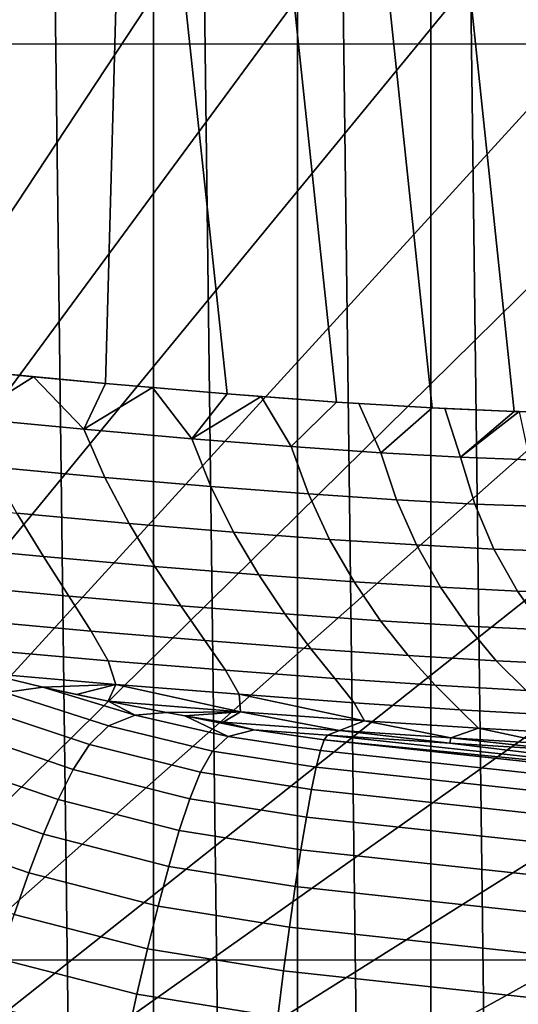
# Model space of a CAD drawing. Header units: metres. Extents: x -248 to 28, y -28 to 28.
# Tile 70 of 256: x -205.921 to -205.274, y 1.139 to 2.419. Entities that reach past the tile are written whole.
import ezdxf

# ---------------------------------------------------------------- set-up
doc = ezdxf.new("R2010")
doc.units = ezdxf.units.M
doc.layers.add('solid_10_061_053_XXX', color=7, linetype='CONTINUOUS')

msp = doc.modelspace()

# ---------------------------------------------------------------- linework, layer by layer
at = {"layer": 'solid_10_061_053_XXX'}
for points in [[(-205.948746, 8.26752, 131.31012), (-205.948761, -8.267564, 131.310135), (-205.747452, -7.709269, 131.236862)], [(-205.747437, 7.709233, 131.236847), (-205.948746, 8.26752, 131.31012), (-205.747452, -7.709269, 131.236862)], [(-205.747437, 7.709233, 131.236847), (-205.747452, -7.709269, 131.236862), (-205.560257, -7.145372, 131.168732)], [(-205.560242, 7.145336, 131.168716), (-205.747437, 7.709233, 131.236847), (-205.560257, -7.145372, 131.168732)], [(-205.560242, 7.145336, 131.168716), (-205.560257, -7.145372, 131.168732), (-205.387314, -6.576283, 131.105789)], [(-205.387314, 6.576236, 131.105774), (-205.560242, 7.145336, 131.168716), (-205.387314, -6.576283, 131.105789)], [(-205.387314, 6.576236, 131.105774), (-205.387314, -6.576283, 131.105789), (-205.228806, -6.002496, 131.04808)], [(-205.22879, 6.002436, 131.04808), (-205.387314, 6.576236, 131.105774), (-205.228806, -6.002496, 131.04808)], [(-246.214905, 3.586391, 146.17865), (-204.467575, 3.574536, 130.983856), (-204.31839, 2.386965, 130.92955), (-246.364685, 2.39914, 146.233154)], [(-205.849884, 3.306983, 187.209518), (-206.014694, 3.390637, 187.269501), (-206.691895, 1.68712, 187.62648), (-206.609894, 1.645496, 187.596619)], [(-205.689423, 3.214266, 187.151108), (-205.849884, 3.306983, 187.209518), (-206.609894, 1.645496, 187.596619), (-206.530045, 1.599361, 187.567566)], [(-205.533737, 3.112738, 187.094452), (-205.689423, 3.214266, 187.151108), (-206.530045, 1.599361, 187.567566), (-206.452591, 1.548843, 187.539368)], [(-205.383255, 3.002678, 187.039673), (-205.533737, 3.112738, 187.094452), (-206.452591, 1.548843, 187.539368), (-206.377701, 1.494079, 187.512115)], [(-205.777863, 3.111897, 127.662163), (-205.809738, 1.945975, 127.451515), (-205.982361, 1.962346, 127.301712), (-205.936279, 3.120202, 127.497513)], [(-205.777863, 3.111897, 127.662163), (-205.651825, 1.932435, 127.616341), (-205.809738, 1.945975, 127.451515)], [(-205.509949, 1.921823, 127.79483), (-205.651825, 1.932435, 127.616341), (-205.777863, 3.111897, 127.662163), (-205.635544, 3.105356, 127.840523)], [(-205.385223, 1.914199, 127.985512), (-205.509949, 1.921823, 127.79483), (-205.635544, 3.105356, 127.840523), (-205.510529, 3.100611, 128.031113)], [(-205.278717, 1.909632, 128.186783), (-205.385223, 1.914199, 127.985512), (-205.510529, 3.100611, 128.031113), (-205.403824, 3.097704, 128.23233)], [(-205.403824, 3.097704, 128.23233), (-205.317322, 3.096648, 128.439728), (-205.192291, 1.90812, 128.394226), (-205.278717, 1.909632, 128.186783)], [(-205.192291, 1.90812, 128.394226), (-205.317322, 3.096648, 128.439728), (-204.537064, 3.096648, 130.583481), (-204.412033, 1.90812, 130.537979)], [(-205.238403, 2.884388, 186.986954), (-205.383255, 3.002678, 187.039673), (-206.377701, 1.494079, 187.512115), (-206.305634, 1.43522, 187.485886)], [(-205.099548, 2.758193, 186.936417), (-205.238403, 2.884388, 186.986954), (-206.305634, 1.43522, 187.485886), (-206.236542, 1.372427, 187.460739)], [(-204.967102, 2.624437, 186.888214), (-205.099548, 2.758193, 186.936417), (-206.236542, 1.372427, 187.460739), (-206.170639, 1.305873, 187.436752)], [(-204.841415, 2.483488, 186.842468), (-204.967102, 2.624437, 186.888214), (-206.170639, 1.305873, 187.436752), (-206.108093, 1.235739, 187.413986)], [(-204.722824, 2.335732, 186.799301), (-204.841415, 2.483488, 186.842468), (-206.108093, 1.235739, 187.413986), (-206.049088, 1.162218, 187.392502)], [(-246.364685, 2.39914, 146.233154), (-204.31839, 2.386965, 130.92955), (-204.228943, 1.196199, 130.897003), (-246.45488, 1.205112, 146.265991)], [(-204.611664, 2.181573, 186.758835), (-204.722824, 2.335732, 186.799301), (-206.049088, 1.162218, 187.392502), (-205.993774, 1.085512, 187.372375)], [(-204.508255, 2.021435, 186.721207), (-204.611664, 2.181573, 186.758835), (-205.993774, 1.085512, 187.372375), (-205.942322, 1.00583, 187.353653)], [(-204.412842, 1.855757, 186.686478), (-204.508255, 2.021435, 186.721207), (-205.942322, 1.00583, 187.353653), (-205.894852, 0.923392, 187.336365)], [(-205.989136, 1.900767, 127.285286), (-205.982361, 1.962346, 127.301712), (-205.903458, 1.954687, 127.36673)], [(-205.809738, 1.945975, 127.451515), (-205.903458, 1.954687, 127.36673), (-205.982361, 1.962346, 127.301712)], [(-205.989136, 1.900767, 127.285286), (-205.903458, 1.954687, 127.36673), (-205.838089, 1.8864, 127.412865)], [(-205.838089, 1.8864, 127.412865), (-205.903458, 1.954687, 127.36673), (-205.809738, 1.945975, 127.451515)], [(-205.838089, 1.8864, 127.412865), (-205.809738, 1.945975, 127.451515), (-205.748932, 1.940578, 127.511414)], [(-205.651825, 1.932435, 127.616341), (-205.748932, 1.940578, 127.511414), (-205.809738, 1.945975, 127.451515)], [(-205.838089, 1.8864, 127.412865), (-205.748932, 1.940578, 127.511414), (-205.697586, 1.874091, 127.552071)], [(-205.697586, 1.874091, 127.552071), (-205.748932, 1.940578, 127.511414), (-205.651825, 1.932435, 127.616341)], [(-205.697586, 1.874091, 127.552071), (-205.651825, 1.932435, 127.616341), (-205.607788, 1.928962, 127.668205)], [(-205.697586, 1.874091, 127.552071), (-205.607788, 1.928962, 127.668205), (-205.568604, 1.863922, 127.70211)], [(-205.509949, 1.921823, 127.79483), (-205.607788, 1.928962, 127.668205), (-205.651825, 1.932435, 127.616341)], [(-205.568604, 1.863922, 127.70211), (-205.607788, 1.928962, 127.668205), (-205.509949, 1.921823, 127.79483)], [(-205.451965, 1.855946, 127.862053), (-205.568604, 1.863922, 127.70211), (-205.509949, 1.921823, 127.79483), (-205.480835, 1.919877, 127.836014)], [(-205.385223, 1.914199, 127.985512), (-205.480835, 1.919877, 127.836014), (-205.509949, 1.921823, 127.79483)], [(-205.451965, 1.855946, 127.862053), (-205.480835, 1.919877, 127.836014), (-205.385223, 1.914199, 127.985512)], [(-205.34845, 1.850209, 128.030899), (-205.451965, 1.855946, 127.862053), (-205.385223, 1.914199, 127.985512), (-205.368835, 1.913356, 128.013718)], [(-205.278717, 1.909632, 128.186783), (-205.368835, 1.913356, 128.013718), (-205.385223, 1.914199, 127.985512)], [(-205.34845, 1.850209, 128.030899), (-205.368835, 1.913356, 128.013718), (-205.278717, 1.909632, 128.186783)], [(-205.34845, 1.850209, 128.030899), (-205.278717, 1.909632, 128.186783), (-205.272446, 1.909442, 128.200211)], [(-205.34845, 1.850209, 128.030899), (-205.272446, 1.909442, 128.200211), (-205.258789, 1.846762, 128.207657)], [(-205.272446, 1.909442, 128.200211), (-205.278717, 1.909632, 128.186783), (-205.192291, 1.90812, 128.394226)], [(-205.989136, 1.900767, 127.285286), (-205.838089, 1.8864, 127.412865), (-205.810638, 1.82381, 127.415337), (-205.958786, 1.837594, 127.287987)], [(-205.838089, 1.8864, 127.412865), (-205.697586, 1.874091, 127.552071), (-205.672821, 1.812004, 127.553932), (-205.810638, 1.82381, 127.415337)], [(-205.697586, 1.874091, 127.552071), (-205.568604, 1.863922, 127.70211), (-205.546265, 1.802255, 127.703011), (-205.672821, 1.812004, 127.553932)], [(-205.568604, 1.863922, 127.70211), (-205.451965, 1.855946, 127.862053), (-205.431717, 1.794609, 127.861649), (-205.546265, 1.802255, 127.703011)], [(-204.325714, 1.684992, 186.65477), (-204.412842, 1.855757, 186.686478), (-205.894852, 0.923392, 187.336365), (-205.851501, 0.838422, 187.320587)], [(-205.451965, 1.855946, 127.862053), (-205.34845, 1.850209, 128.030899), (-205.329956, 1.789111, 128.028915), (-205.431717, 1.794609, 127.861649)], [(-205.34845, 1.850209, 128.030899), (-205.258789, 1.846762, 128.207657), (-205.241684, 1.78581, 128.203827), (-205.329956, 1.789111, 128.028915)], [(-205.958786, 1.837594, 127.287987), (-205.810638, 1.82381, 127.415337), (-205.779312, 1.764007, 127.411278), (-205.925308, 1.777254, 127.28373)], [(-205.810638, 1.82381, 127.415337), (-205.672821, 1.812004, 127.553932), (-205.643478, 1.752666, 127.549767), (-205.779312, 1.764007, 127.411278)], [(-205.672821, 1.812004, 127.553932), (-205.546265, 1.802255, 127.703011), (-205.518661, 1.743305, 127.698441), (-205.643478, 1.752666, 127.549767)], [(-206.080505, 1.792325, 127.167816), (-205.925308, 1.777254, 127.28373), (-205.890579, 1.72084, 127.271446), (-206.044617, 1.735396, 127.15461)], [(-205.546265, 1.802255, 127.703011), (-205.431717, 1.794609, 127.861649), (-205.40564, 1.735963, 127.856422), (-205.518661, 1.743305, 127.698441)], [(-205.431717, 1.794609, 127.861649), (-205.329956, 1.789111, 128.028915), (-205.305115, 1.730684, 128.022797), (-205.40564, 1.735963, 127.856422)], [(-205.329956, 1.789111, 128.028915), (-205.241684, 1.78581, 128.203827), (-205.217804, 1.727518, 128.196625), (-205.305115, 1.730684, 128.022797)], [(-205.925308, 1.777254, 127.28373), (-205.779312, 1.764007, 127.411278), (-205.745667, 1.708045, 127.399696), (-205.890579, 1.72084, 127.271446)], [(-205.779312, 1.764007, 127.411278), (-205.643478, 1.752666, 127.549767), (-205.610794, 1.697094, 127.538696), (-205.745667, 1.708045, 127.399696)], [(-205.643478, 1.752666, 127.549767), (-205.518661, 1.743305, 127.698441), (-205.486847, 1.688058, 127.687691), (-205.610794, 1.697094, 127.538696)], [(-205.518661, 1.743305, 127.698441), (-205.40564, 1.735963, 127.856422), (-205.374542, 1.68097, 127.845825), (-205.486847, 1.688058, 127.687691)], [(-206.044617, 1.735396, 127.15461), (-205.890579, 1.72084, 127.271446), (-205.857376, 1.66944, 127.249352), (-206.011871, 1.68364, 127.131149)], [(-205.40564, 1.735963, 127.856422), (-205.305115, 1.730684, 128.022797), (-205.274582, 1.675875, 128.012222), (-205.374542, 1.68097, 127.845825)], [(-205.305115, 1.730684, 128.022797), (-205.217804, 1.727518, 128.196625), (-205.187653, 1.672823, 128.185944), (-205.274582, 1.675875, 128.012222)], [(-205.890579, 1.72084, 127.271446), (-205.745667, 1.708045, 127.399696), (-205.712021, 1.656957, 127.378944), (-205.857376, 1.66944, 127.249352)], [(-205.745667, 1.708045, 127.399696), (-205.610794, 1.697094, 127.538696), (-205.576736, 1.646276, 127.519257), (-205.712021, 1.656957, 127.378944)], [(-205.610794, 1.697094, 127.538696), (-205.486847, 1.688058, 127.687691), (-205.452362, 1.637462, 127.66954), (-205.576736, 1.646276, 127.519257)], [(-206.011871, 1.68364, 127.131149), (-205.857376, 1.66944, 127.249352), (-205.828537, 1.624038, 127.215813), (-205.985565, 1.638091, 127.095711)], [(-204.247116, 1.509609, 186.62616), (-204.325714, 1.684992, 186.65477), (-205.851501, 0.838422, 187.320587), (-205.812378, 0.751154, 187.306351)], [(-205.486847, 1.688058, 127.687691), (-205.374542, 1.68097, 127.845825), (-205.33963, 1.630548, 127.828941), (-205.452362, 1.637462, 127.66954)], [(-205.374542, 1.68097, 127.845825), (-205.274582, 1.675875, 128.012222), (-205.239243, 1.625579, 127.996582), (-205.33963, 1.630548, 127.828941)], [(-205.857376, 1.66944, 127.249352), (-205.712021, 1.656957, 127.378944), (-205.680771, 1.611682, 127.347504), (-205.828537, 1.624038, 127.215813)], [(-205.274582, 1.675875, 128.012222), (-205.187653, 1.672823, 128.185944), (-205.151886, 1.622604, 128.171539), (-205.239243, 1.625579, 127.996582)], [(-205.712021, 1.656957, 127.378944), (-205.576736, 1.646276, 127.519257), (-205.543228, 1.601107, 127.49012), (-205.680771, 1.611682, 127.347504)], [(-205.576736, 1.646276, 127.519257), (-205.452362, 1.637462, 127.66954), (-205.416779, 1.592381, 127.642883), (-205.543228, 1.601107, 127.49012)], [(-205.828537, 1.624038, 127.215813), (-205.806366, 1.585461, 127.169838), (-205.968369, 1.599603, 127.047302), (-205.985565, 1.638091, 127.095711)], [(-205.452362, 1.637462, 127.66954), (-205.33963, 1.630548, 127.828941), (-205.302155, 1.585534, 127.804932), (-205.416779, 1.592381, 127.642883)], [(-205.33963, 1.630548, 127.828941), (-205.239243, 1.625579, 127.996582), (-205.200089, 1.580612, 127.975372), (-205.302155, 1.585534, 127.804932)], [(-205.680771, 1.611682, 127.347504), (-205.653915, 1.573018, 127.304466), (-205.806366, 1.585461, 127.169838), (-205.828537, 1.624038, 127.215813)], [(-205.543228, 1.601107, 127.49012), (-205.511993, 1.562363, 127.450462), (-205.653915, 1.573018, 127.304466), (-205.680771, 1.611682, 127.347504)], [(-205.416779, 1.592381, 127.642883), (-205.381531, 1.553571, 127.607056), (-205.511993, 1.562363, 127.450462), (-205.543228, 1.601107, 127.49012)], [(-205.806366, 1.585461, 127.169838), (-205.796417, 1.554687, 127.108261), (-205.9664, 1.569217, 126.982979), (-205.968369, 1.599603, 127.047302)], [(-205.302155, 1.585534, 127.804932), (-205.26329, 1.546669, 127.773323), (-205.381531, 1.553571, 127.607056), (-205.416779, 1.592381, 127.642883)], [(-205.653915, 1.573018, 127.304466), (-205.636032, 1.541855, 127.246788), (-205.796417, 1.554687, 127.108261), (-205.806366, 1.585461, 127.169838)], [(-205.200089, 1.580612, 127.975372), (-205.158066, 1.541706, 127.948318), (-205.26329, 1.546669, 127.773323), (-205.302155, 1.585534, 127.804932)], [(-205.891296, 1.551196, 127.003395), (-205.9664, 1.569217, 126.982979), (-205.796417, 1.554687, 127.108261)], [(-205.940872, 1.544256, 126.94606), (-205.9664, 1.569217, 126.982979), (-205.891296, 1.551196, 127.003395)], [(-205.511993, 1.562363, 127.450462), (-205.48671, 1.530856, 127.39756), (-205.636032, 1.541855, 127.246788), (-205.653915, 1.573018, 127.304466)], [(-205.381531, 1.553571, 127.607056), (-205.349503, 1.521775, 127.559715), (-205.48671, 1.530856, 127.39756), (-205.511993, 1.562363, 127.450462)], [(-205.940872, 1.544256, 126.94606), (-205.891296, 1.551196, 127.003395), (-205.771545, 1.514623, 126.995804), (-205.806122, 1.500683, 126.937981)], [(-205.891296, 1.551196, 127.003395), (-205.796417, 1.554687, 127.108261), (-205.847626, 1.541414, 127.015427)], [(-205.891296, 1.551196, 127.003395), (-205.847626, 1.541414, 127.015427), (-205.806564, 1.532719, 127.026825)], [(-205.771545, 1.514623, 126.995804), (-205.891296, 1.551196, 127.003395), (-205.806564, 1.532719, 127.026825)], [(-205.796417, 1.554687, 127.108261), (-205.806564, 1.532719, 127.026825), (-205.847626, 1.541414, 127.015427)], [(-205.796417, 1.554687, 127.108261), (-205.634552, 1.519172, 127.169617), (-205.806564, 1.532719, 127.026825)], [(-205.796417, 1.554687, 127.108261), (-205.636032, 1.541855, 127.246788), (-205.634552, 1.519172, 127.169617)], [(-205.26329, 1.546669, 127.773323), (-205.225235, 1.514645, 127.732285), (-205.349503, 1.521775, 127.559715), (-205.381531, 1.553571, 127.607056)], [(-205.974274, 1.52436, 126.891426), (-205.940872, 1.544256, 126.94606), (-205.806122, 1.500683, 126.937981), (-205.830872, 1.476573, 126.88282)], [(-205.636032, 1.541855, 127.246788), (-205.473312, 1.507428, 127.326897), (-205.634552, 1.519172, 127.169617)], [(-205.636032, 1.541855, 127.246788), (-205.48671, 1.530856, 127.39756), (-205.473312, 1.507428, 127.326897)], [(-206.00148, 1.494997, 126.840553), (-205.974274, 1.52436, 126.891426), (-205.830872, 1.476573, 126.88282), (-205.851761, 1.444252, 126.831589)], [(-205.730576, 1.518031, 127.048065), (-205.806564, 1.532719, 127.026825), (-205.634552, 1.519172, 127.169617)], [(-205.771545, 1.514623, 126.995804), (-205.806564, 1.532719, 127.026825), (-205.730576, 1.518031, 127.048065)], [(-205.349503, 1.521775, 127.559715), (-205.325211, 1.497723, 127.496979), (-205.473312, 1.507428, 127.326897), (-205.48671, 1.530856, 127.39756)], [(-205.806122, 1.500683, 126.937981), (-205.771545, 1.514623, 126.995804), (-205.65065, 1.48679, 126.9888), (-205.670822, 1.467883, 126.930122)], [(-205.65065, 1.48679, 126.9888), (-205.771545, 1.514623, 126.995804), (-205.730576, 1.518031, 127.048065), (-205.706787, 1.513837, 127.054749)], [(-205.730576, 1.518031, 127.048065), (-205.634552, 1.519172, 127.169617), (-205.706787, 1.513837, 127.054749)], [(-205.634552, 1.519172, 127.169617), (-205.657211, 1.505762, 127.068726), (-205.706787, 1.513837, 127.054749)], [(-205.616516, 1.495479, 127.048965), (-205.706787, 1.513837, 127.054749), (-205.657211, 1.505762, 127.068726)], [(-205.65065, 1.48679, 126.9888), (-205.706787, 1.513837, 127.054749), (-205.616516, 1.495479, 127.048965)], [(-205.634552, 1.519172, 127.169617), (-205.505997, 1.494785, 127.207069), (-205.657211, 1.505762, 127.068726)], [(-205.634552, 1.519172, 127.169617), (-205.473312, 1.507428, 127.326897), (-205.505997, 1.494785, 127.207069)], [(-205.225235, 1.514645, 127.732285), (-205.191269, 1.490099, 127.678734), (-205.325211, 1.497723, 127.496979), (-205.349503, 1.521775, 127.559715)], [(-205.830872, 1.476573, 126.88282), (-205.806122, 1.500683, 126.937981), (-205.670822, 1.467883, 126.930122), (-205.686478, 1.440634, 126.874435)], [(-204.177231, 1.330088, 186.600723), (-204.247116, 1.509609, 186.62616), (-205.812378, 0.751154, 187.306351), (-205.777618, 0.661828, 187.293701)], [(-205.616516, 1.495479, 127.048965), (-205.657211, 1.505762, 127.068726), (-205.505997, 1.494785, 127.207069), (-205.52153, 1.488744, 127.106949)], [(-205.473312, 1.507428, 127.326897), (-205.361359, 1.48505, 127.359589), (-205.505997, 1.494785, 127.207069)], [(-205.473312, 1.507428, 127.326897), (-205.325211, 1.497723, 127.496979), (-205.361359, 1.48505, 127.359589)], [(-205.325211, 1.497723, 127.496979), (-205.228302, 1.477017, 127.522606), (-205.361359, 1.48505, 127.359589)], [(-205.325211, 1.497723, 127.496979), (-205.191269, 1.490099, 127.678734), (-205.228302, 1.477017, 127.522606)], [(-206.026321, 1.458097, 126.794525), (-206.00148, 1.494997, 126.840553), (-205.851761, 1.444252, 126.831589), (-205.871262, 1.40501, 126.785278)], [(-205.535995, 1.446996, 126.922546), (-205.670822, 1.467883, 126.930122), (-205.65065, 1.48679, 126.9888), (-205.530441, 1.4687, 126.98204)], [(-205.530441, 1.4687, 126.98204), (-205.65065, 1.48679, 126.9888), (-205.616516, 1.495479, 127.048965), (-205.525589, 1.482696, 127.043869)], [(-205.525589, 1.482696, 127.043869), (-205.616516, 1.495479, 127.048965), (-205.52153, 1.488744, 127.106949)], [(-205.525589, 1.482696, 127.043869), (-205.52153, 1.488744, 127.106949), (-204.877869, 1.419256, 127.072197)], [(-205.505997, 1.494785, 127.207069), (-205.362411, 1.478185, 127.270126), (-205.52153, 1.488744, 127.106949)], [(-204.877869, 1.419256, 127.072197), (-205.52153, 1.488744, 127.106949), (-205.362411, 1.478185, 127.270126)], [(-205.505997, 1.494785, 127.207069), (-205.361359, 1.48505, 127.359589), (-205.362411, 1.478185, 127.270126)], [(-205.361359, 1.48505, 127.359589), (-205.215469, 1.469407, 127.446083), (-205.362411, 1.478185, 127.270126)], [(-205.361359, 1.48505, 127.359589), (-205.228302, 1.477017, 127.522606), (-205.215469, 1.469407, 127.446083)], [(-205.851761, 1.444252, 126.831589), (-205.830872, 1.476573, 126.88282), (-205.686478, 1.440634, 126.874435), (-205.700516, 1.406049, 126.822823)], [(-204.239777, 1.329311, 126.912338), (-205.530441, 1.4687, 126.98204), (-205.525589, 1.482696, 127.043869), (-204.234924, 1.343343, 126.974258)], [(-204.234924, 1.343343, 126.974258), (-205.525589, 1.482696, 127.043869), (-204.877869, 1.419256, 127.072197)], [(-204.877869, 1.419256, 127.072197), (-205.362411, 1.478185, 127.270126), (-205.215469, 1.469407, 127.446083), (-204.230881, 1.349411, 127.037392)], [(-205.542175, 1.417935, 126.866341), (-205.686478, 1.440634, 126.874435), (-205.670822, 1.467883, 126.930122), (-205.535995, 1.446996, 126.922546)], [(-204.245316, 1.307547, 126.85276), (-205.535995, 1.446996, 126.922546), (-205.530441, 1.4687, 126.98204), (-204.239777, 1.329311, 126.912338)], [(-206.050217, 1.414908, 126.754204), (-206.026321, 1.458097, 126.794525), (-205.871262, 1.40501, 126.785278), (-205.890305, 1.35982, 126.744705)], [(-204.251495, 1.278404, 126.796478), (-205.542175, 1.417935, 126.866341), (-205.535995, 1.446996, 126.922546), (-204.245316, 1.307547, 126.85276)], [(-205.871262, 1.40501, 126.785278), (-205.851761, 1.444252, 126.831589), (-205.700516, 1.406049, 126.822823), (-205.714111, 1.364958, 126.776199)], [(-205.548874, 1.381985, 126.814331), (-205.700516, 1.406049, 126.822823), (-205.686478, 1.440634, 126.874435), (-205.542175, 1.417935, 126.866341)], [(-206.07399, 1.366581, 126.720314), (-206.050217, 1.414908, 126.754204), (-205.890305, 1.35982, 126.744705), (-205.909393, 1.309652, 126.710587)], [(-204.258179, 1.242354, 126.744423), (-205.548874, 1.381985, 126.814331), (-205.542175, 1.417935, 126.866341), (-204.251495, 1.278404, 126.796478)], [(-205.890305, 1.35982, 126.744705), (-205.871262, 1.40501, 126.785278), (-205.714111, 1.364958, 126.776199), (-205.727661, 1.318145, 126.735352)], [(-205.555984, 1.339729, 126.767365), (-205.714111, 1.364958, 126.776199), (-205.700516, 1.406049, 126.822823), (-205.548874, 1.381985, 126.814331)], [(-204.265274, 1.199981, 126.697418), (-205.555984, 1.339729, 126.767365), (-205.548874, 1.381985, 126.814331), (-204.258179, 1.242354, 126.744423)], [(-206.097931, 1.314137, 126.693443), (-206.07399, 1.366581, 126.720314), (-205.909393, 1.309652, 126.710587), (-205.928635, 1.255442, 126.683487)], [(-205.909393, 1.309652, 126.710587), (-205.890305, 1.35982, 126.744705), (-205.727661, 1.318145, 126.735352), (-205.741348, 1.26645, 126.700958)], [(-205.56337, 1.291849, 126.726204), (-205.727661, 1.318145, 126.735352), (-205.714111, 1.364958, 126.776199), (-205.555984, 1.339729, 126.767365)], [(-204.272675, 1.151973, 126.656242), (-205.56337, 1.291849, 126.726204), (-205.555984, 1.339729, 126.767365), (-204.265274, 1.199981, 126.697418)], [(-204.116287, 1.146921, 186.578537), (-204.177231, 1.330088, 186.600723), (-205.777618, 0.661828, 187.293701), (-205.747284, 0.570687, 187.282654)], [(-205.928635, 1.255442, 126.683487), (-205.909393, 1.309652, 126.710587), (-205.741348, 1.26645, 126.700958), (-205.755173, 1.210752, 126.673599)], [(-205.570938, 1.23912, 126.691498), (-205.741348, 1.26645, 126.700958), (-205.727661, 1.318145, 126.735352), (-205.56337, 1.291849, 126.726204)], [(-204.280243, 1.099108, 126.621559), (-205.570938, 1.23912, 126.691498), (-205.56337, 1.291849, 126.726204), (-204.272675, 1.151973, 126.656242)], [(-205.947922, 1.198127, 126.663872), (-205.928635, 1.255442, 126.683487), (-205.755173, 1.210752, 126.673599), (-205.769012, 1.151973, 126.653709)], [(-205.578568, 1.182394, 126.663826), (-205.755173, 1.210752, 126.673599), (-205.741348, 1.26645, 126.700958), (-205.570938, 1.23912, 126.691498)], [(-204.287872, 1.042243, 126.593933), (-205.578568, 1.182394, 126.663826), (-205.570938, 1.23912, 126.691498), (-204.280243, 1.099108, 126.621559)], [(-246.45488, 1.205112, 146.265991), (-204.228943, 1.196199, 130.897003), (-204.199066, -0.000002, 130.886124), (-246.485229, 0.007645, 146.277039)], [(-205.586121, 1.122588, 126.643623), (-205.769012, 1.151973, 126.653709), (-205.755173, 1.210752, 126.673599), (-205.578568, 1.182394, 126.663826)], [(-205.769012, 1.151973, 126.653709), (-205.782761, 1.091088, 126.641624), (-205.967209, 1.138707, 126.652054), (-205.947922, 1.198127, 126.663872)], [(-204.295425, 0.9823, 126.573807), (-205.586121, 1.122588, 126.643623), (-205.578568, 1.182394, 126.663826), (-204.287872, 1.042243, 126.593933)], [(-205.769012, 1.151973, 126.653709), (-205.586121, 1.122588, 126.643623), (-205.593475, 1.06067, 126.631226), (-205.782761, 1.091088, 126.641624)], [(-204.064423, 0.960611, 186.559662), (-204.116287, 1.146921, 186.578537), (-205.747284, 0.570687, 187.282654), (-205.721481, 0.477983, 187.27327)]]:
    msp.add_3dface(points, dxfattribs=at)

doc.saveas('drawing.dxf')
